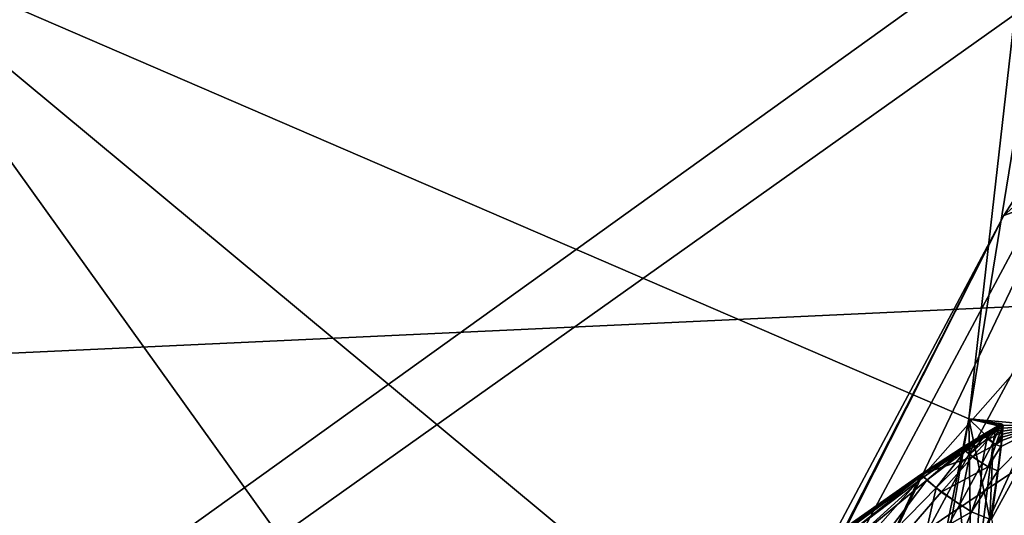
# Model space of a CAD drawing. Header units: metres. Extents: x 0 to 903, y -903 to 0.
# Tile 42 of 253: x 56 to 75, y -226 to -217. Entities that reach past the tile are written whole.
import ezdxf

# ---------------------------------------------------------------- set-up
doc = ezdxf.new("R2010")
doc.units = ezdxf.units.M

msp = doc.modelspace()

# ---------------------------------------------------------------- linework, layer by layer
at = {"layer": 'top'}
for points in [[(88.549675, -232.967972, 1606.117188), (91.522858, -157.766281, 1606.039307), (65.81794, -369.758789, 1606.712402)], [(78.757698, -264.370239, 1612.998047), (65.81794, -369.758789, 1606.712402), (91.522858, -157.766281, 1606.039307)], [(98.890182, -221.221985, 230.553024), (55.502007, -200.800125, 217.627411), (95.463303, -199.205536, 224.490891)], [(52.226067, -223.390884, 222.615555), (55.502007, -200.800125, 217.627411), (98.890182, -221.221985, 230.553024)], [(74.390381, -224.452255, 2025.841675), (77.030235, -201.253052, 2033.800049), (53.091984, -215.261292, 2033.126709)], [(77.030235, -201.253052, 2033.800049), (74.390381, -224.452255, 2025.841675), (78.148964, -201.337891, 2016.438721)], [(74.390381, -224.452255, 2025.841675), (75.800476, -224.578598, 2008.729614), (78.148964, -201.337891, 2016.438721)], [(80.63942, -213.506638, 887.43988), (82.904182, -213.123108, 932.987244), (69.975159, -236.880447, 932.550049)], [(69.975159, -236.880447, 932.550049), (82.904182, -213.123108, 932.987244), (70.440567, -238.402557, 955.232056)], [(82.904182, -213.123108, 932.987244), (83.489174, -214.545471, 955.69928), (70.440567, -238.402557, 955.232056)], [(68.198532, -236.636642, 887.077698), (78.19075, -215.701584, 841.859009), (80.63942, -213.506638, 887.43988)], [(68.198532, -236.636642, 887.077698), (80.63942, -213.506638, 887.43988), (69.975159, -236.880447, 932.550049)], [(70.440567, -238.402557, 955.232056), (83.489174, -214.545471, 955.69928), (70.70665, -240.725616, 977.855347)], [(83.489174, -214.545471, 955.69928), (83.461723, -217.11351, 978.352905), (70.70665, -240.725616, 977.855347)], [(53.091984, -215.261292, 2033.126709), (51.564125, -239.308899, 2023.590088), (69.641556, -238.349701, 2020.829956)], [(72.907059, -231.739731, 2023.114502), (74.390381, -224.452255, 2025.841675), (53.091984, -215.261292, 2033.126709)], [(72.907059, -231.739731, 2023.114502), (53.091984, -215.261292, 2033.126709), (69.641556, -238.349701, 2020.829956)], [(78.19075, -215.701584, 841.859009), (75.054581, -220.589874, 796.356384), (81.10614, -215.163177, 817.65332)], [(75.054581, -220.589874, 796.356384), (79.212952, -219.081879, 785.808716), (81.10614, -215.163177, 817.65332)], [(66.105843, -238.295258, 841.579407), (78.19075, -215.701584, 841.859009), (68.198532, -236.636642, 887.077698)], [(75.054581, -220.589874, 796.356384), (78.19075, -215.701584, 841.859009), (66.105843, -238.295258, 841.579407)], [(70.70665, -240.725616, 977.855347), (83.461723, -217.11351, 978.352905), (72.074631, -246.042374, 1022.901794)], [(83.461723, -217.11351, 978.352905), (84.765488, -221.957428, 1023.44635), (72.074631, -246.042374, 1022.901794)], [(75.054581, -220.589874, 796.356384), (71.188133, -228.169373, 751.055359), (79.212952, -219.081879, 785.808716)], [(71.188133, -228.169373, 751.055359), (77.016754, -224.261185, 754.165649), (79.212952, -219.081879, 785.808716)], [(77.016754, -224.261185, 754.165649), (74.511078, -230.676468, 722.772827), (82.257591, -220.450912, 754.338074)], [(74.511078, -230.676468, 722.772827), (80.294075, -226.585968, 722.844788), (82.257591, -220.450912, 754.338074)], [(71.188133, -228.169373, 751.055359), (75.054581, -220.589874, 796.356384), (63.443642, -242.390198, 796.162354)], [(63.443642, -242.390198, 796.162354), (75.054581, -220.589874, 796.356384), (66.105843, -238.295258, 841.579407)], [(51.557915, -239.314407, 226.902679), (98.890182, -221.221985, 230.553024), (103.940552, -242.650131, 237.516327)], [(51.557915, -239.314407, 226.902679), (52.226067, -223.390884, 222.615555), (98.890182, -221.221985, 230.553024)], [(72.074631, -246.042374, 1022.901794), (84.765488, -221.957428, 1023.44635), (72.740875, -253.992859, 1067.578003)], [(84.765488, -221.957428, 1023.44635), (85.054771, -229.898041, 1068.127686), (72.740875, -253.992859, 1067.578003)], [(74.837967, -237.404251, 1166.713623), (78.357643, -241.656525, 1166.713745), (77.534111, -222.123566, 1117.460449)], [(77.534111, -222.123566, 1117.460449), (76.069885, -230.443481, 1547.05249), (74.837967, -237.404251, 1166.713623)], [(76.816643, -277.97934, 1756.375854), (82.294296, -222.447708, 1803.761963), (67.869583, -335.662415, 1815.898315)], [(67.869583, -335.662415, 1815.898315), (82.294296, -222.447708, 1803.761963), (78.121002, -235.309311, 1854.074829)], [(77.016754, -224.261185, 754.165649), (71.188133, -228.169373, 751.055359), (74.511078, -230.676468, 722.772827)], [(72.907059, -231.739731, 2023.114502), (73.133659, -231.751495, 2020.420654), (74.390381, -224.452255, 2025.841675)], [(73.133659, -231.751495, 2020.420654), (74.440033, -228.183289, 2017.756714), (74.390381, -224.452255, 2025.841675)], [(74.390381, -224.452255, 2025.841675), (74.440033, -228.183289, 2017.756714), (74.787529, -226.352921, 2017.985352)], [(74.390381, -224.452255, 2025.841675), (74.787529, -226.352921, 2017.985352), (74.855255, -224.903564, 2017.873413)], [(74.855255, -224.903564, 2017.873413), (74.980888, -224.590851, 2017.759277), (74.390381, -224.452255, 2025.841675)], [(74.980888, -224.590851, 2017.759277), (75.012878, -224.546097, 2017.745605), (74.390381, -224.452255, 2025.841675)], [(74.390381, -224.452255, 2025.841675), (75.012878, -224.546097, 2017.745605), (75.018356, -224.555466, 2017.820801)], [(74.390381, -224.452255, 2025.841675), (75.03611, -224.567352, 2017.825195), (75.04586, -224.572083, 2017.827637)], [(75.03611, -224.567352, 2017.825195), (74.390381, -224.452255, 2025.841675), (75.018356, -224.555466, 2017.820801)], [(74.390381, -224.452255, 2025.841675), (75.04586, -224.572083, 2017.827637), (75.800476, -224.578598, 2008.729614)], [(74.261749, -224.99971, 2017.824341), (73.476555, -225.507477, 2017.873779), (74.981064, -224.596375, 2017.8396)], [(74.981064, -224.596375, 2017.8396), (73.476555, -225.507477, 2017.873779), (74.906487, -224.678345, 2017.876953)], [(74.659096, -224.75441, 2017.795044), (74.261749, -224.99971, 2017.824341), (74.981064, -224.596375, 2017.8396)], [(74.858902, -224.633926, 2017.779175), (74.659096, -224.75441, 2017.795044), (74.981064, -224.596375, 2017.8396)], [(74.858902, -224.633926, 2017.779175), (74.666245, -224.760635, 2017.792236), (74.659096, -224.75441, 2017.795044)], [(74.867195, -224.640549, 2017.77002), (74.666245, -224.760635, 2017.792236), (74.858902, -224.633926, 2017.779175)], [(74.867195, -224.640549, 2017.77002), (74.673531, -224.7677, 2017.801636), (74.666245, -224.760635, 2017.792236)], [(74.673531, -224.7677, 2017.801636), (74.867195, -224.640549, 2017.77002), (74.690987, -224.783722, 2017.82373)], [(74.867195, -224.640549, 2017.77002), (74.876213, -224.648575, 2017.777954), (74.690987, -224.783722, 2017.82373)], [(75.800476, -224.578598, 2008.729614), (74.818748, -226.358521, 2017.614502), (75.246567, -228.231186, 2008.449585)], [(74.818748, -226.358521, 2017.614502), (75.800476, -224.578598, 2008.729614), (74.947891, -225.438721, 2017.742554)], [(74.899559, -224.66748, 2017.793579), (74.980888, -224.590851, 2017.759277), (74.855255, -224.903564, 2017.873413)], [(75.012878, -224.546097, 2017.745605), (74.858902, -224.633926, 2017.779175), (75.018356, -224.555466, 2017.820801)], [(75.012878, -224.546097, 2017.745605), (74.964279, -224.577499, 2017.753784), (74.858902, -224.633926, 2017.779175)], [(75.018356, -224.555466, 2017.820801), (74.858902, -224.633926, 2017.779175), (74.981064, -224.596375, 2017.8396)], [(74.964279, -224.577499, 2017.753784), (74.867195, -224.640549, 2017.77002), (74.858902, -224.633926, 2017.779175)], [(74.876213, -224.648575, 2017.777954), (74.867195, -224.640549, 2017.77002), (74.964279, -224.577499, 2017.753784)], [(74.969032, -224.581467, 2017.754517), (74.876213, -224.648575, 2017.777954), (74.964279, -224.577499, 2017.753784)], [(74.899559, -224.66748, 2017.793579), (74.876213, -224.648575, 2017.777954), (74.969032, -224.581467, 2017.754517)], [(74.980888, -224.590851, 2017.759277), (74.899559, -224.66748, 2017.793579), (74.969032, -224.581467, 2017.754517)], [(74.906487, -224.678345, 2017.876953), (75.017876, -224.620575, 2017.841064), (74.981064, -224.596375, 2017.8396)], [(74.999565, -224.673813, 2017.856812), (75.017876, -224.620575, 2017.841064), (74.906487, -224.678345, 2017.876953)], [(75.800476, -224.578598, 2008.729614), (75.002907, -224.976791, 2017.794312), (74.947891, -225.438721, 2017.742554)], [(74.969032, -224.581467, 2017.754517), (74.964279, -224.577499, 2017.753784), (75.012878, -224.546097, 2017.745605)], [(74.980888, -224.590851, 2017.759277), (74.969032, -224.581467, 2017.754517), (75.012878, -224.546097, 2017.745605)], [(74.981064, -224.596375, 2017.8396), (75.03611, -224.567352, 2017.825195), (75.018356, -224.555466, 2017.820801)], [(75.017876, -224.620575, 2017.841064), (75.03611, -224.567352, 2017.825195), (74.981064, -224.596375, 2017.8396)], [(75.017876, -224.620575, 2017.841064), (74.999565, -224.673813, 2017.856812), (75.039581, -224.630127, 2017.824829)], [(75.039581, -224.630127, 2017.824829), (74.999565, -224.673813, 2017.856812), (75.033188, -224.688171, 2017.821899)], [(75.800476, -224.578598, 2008.729614), (75.015541, -224.861206, 2017.807129), (75.002907, -224.976791, 2017.794312)], [(75.02169, -224.803406, 2017.813599), (75.015541, -224.861206, 2017.807129), (75.800476, -224.578598, 2008.729614)], [(75.03611, -224.567352, 2017.825195), (75.017876, -224.620575, 2017.841064), (75.04586, -224.572083, 2017.827637)], [(75.04586, -224.572083, 2017.827637), (75.017876, -224.620575, 2017.841064), (75.039581, -224.630127, 2017.824829)], [(75.027725, -224.74559, 2017.819946), (75.02169, -224.803406, 2017.813599), (75.800476, -224.578598, 2008.729614)], [(75.033188, -224.688171, 2017.821899), (75.027672, -224.745728, 2017.819458), (75.039574, -224.629944, 2017.830811)], [(75.039574, -224.629944, 2017.830811), (75.027672, -224.745728, 2017.819458), (75.033653, -224.68779, 2017.825928)], [(75.033653, -224.687759, 2017.826294), (75.027725, -224.74559, 2017.819946), (75.800476, -224.578598, 2008.729614)], [(75.039581, -224.630127, 2017.824829), (75.033188, -224.688171, 2017.821899), (75.039574, -224.629944, 2017.830811)], [(75.039474, -224.629929, 2017.832397), (75.033653, -224.68779, 2017.825928), (75.033646, -224.687775, 2017.826294)], [(75.033653, -224.687759, 2017.826294), (75.039459, -224.629929, 2017.832642), (75.033646, -224.687775, 2017.826294)], [(75.039459, -224.629929, 2017.832642), (75.039474, -224.629929, 2017.832397), (75.033646, -224.687775, 2017.826294)], [(75.033653, -224.687759, 2017.826294), (75.800476, -224.578598, 2008.729614), (75.039459, -224.629929, 2017.832642)], [(75.039505, -224.629929, 2017.831909), (75.033653, -224.68779, 2017.825928), (75.039474, -224.629929, 2017.832397)], [(75.039505, -224.629929, 2017.831909), (75.039574, -224.629944, 2017.830811), (75.033653, -224.68779, 2017.825928)], [(75.800476, -224.578598, 2008.729614), (75.04586, -224.572083, 2017.827637), (75.039459, -224.629929, 2017.832642)], [(75.039459, -224.629929, 2017.832642), (75.04586, -224.572083, 2017.827637), (75.039474, -224.629929, 2017.832397)], [(75.04586, -224.572083, 2017.827637), (75.039505, -224.629929, 2017.831909), (75.039474, -224.629929, 2017.832397)], [(75.039574, -224.629944, 2017.830811), (75.039505, -224.629929, 2017.831909), (75.04586, -224.572083, 2017.827637)], [(75.039581, -224.630127, 2017.824829), (75.039574, -224.629944, 2017.830811), (75.04586, -224.572083, 2017.827637)], [(73.476555, -225.507477, 2017.873779), (74.757324, -224.84288, 2017.950317), (74.906487, -224.678345, 2017.876953)], [(74.268074, -225.005615, 2017.82666), (74.261749, -224.99971, 2017.824341), (74.659096, -224.75441, 2017.795044)], [(74.666245, -224.760635, 2017.792236), (74.268074, -225.005615, 2017.82666), (74.659096, -224.75441, 2017.795044)], [(74.666245, -224.760635, 2017.792236), (74.274307, -225.01207, 2017.837402), (74.268074, -225.005615, 2017.82666)], [(74.2882, -225.026047, 2017.862061), (74.274307, -225.01207, 2017.837402), (74.666245, -224.760635, 2017.792236)], [(74.673531, -224.7677, 2017.801636), (74.2882, -225.026047, 2017.862061), (74.666245, -224.760635, 2017.792236)], [(74.322166, -225.057709, 2017.911865), (74.2882, -225.026047, 2017.862061), (74.673531, -224.7677, 2017.801636)], [(74.690987, -224.783722, 2017.82373), (74.322166, -225.057709, 2017.911865), (74.673531, -224.7677, 2017.801636)], [(74.412689, -225.132309, 2017.991455), (74.322166, -225.057709, 2017.911865), (74.690987, -224.783722, 2017.82373)], [(74.737061, -224.821457, 2017.861084), (74.412689, -225.132309, 2017.991455), (74.690987, -224.783722, 2017.82373)], [(74.645721, -225.294571, 2018.021973), (74.412689, -225.132309, 2017.991455), (74.737061, -224.821457, 2017.861084)], [(74.855255, -224.903564, 2017.873413), (74.645721, -225.294571, 2018.021973), (74.737061, -224.821457, 2017.861084)], [(74.690987, -224.783722, 2017.82373), (74.876213, -224.648575, 2017.777954), (74.737061, -224.821457, 2017.861084)], [(74.876213, -224.648575, 2017.777954), (74.899559, -224.66748, 2017.793579), (74.737061, -224.821457, 2017.861084)], [(74.737061, -224.821457, 2017.861084), (74.899559, -224.66748, 2017.793579), (74.855255, -224.903564, 2017.873413)], [(74.906487, -224.678345, 2017.876953), (74.757324, -224.84288, 2017.950317), (74.981194, -224.727051, 2017.872559)], [(74.757324, -224.84288, 2017.950317), (74.907013, -224.940063, 2017.934448), (74.981194, -224.727051, 2017.872559)], [(74.981194, -224.727051, 2017.872559), (74.999565, -224.673813, 2017.856812), (74.906487, -224.678345, 2017.876953)], [(74.981194, -224.727051, 2017.872559), (74.907013, -224.940063, 2017.934448), (75.026688, -224.746216, 2017.819092)], [(74.907013, -224.940063, 2017.934448), (75.020073, -224.804245, 2017.816162), (75.026688, -224.746216, 2017.819092)], [(75.013351, -224.862259, 2017.813232), (75.020073, -224.804245, 2017.816162), (74.907013, -224.940063, 2017.934448)], [(74.999565, -224.673813, 2017.856812), (74.981194, -224.727051, 2017.872559), (75.033188, -224.688171, 2017.821899)], [(75.033188, -224.688171, 2017.821899), (74.981194, -224.727051, 2017.872559), (75.026688, -224.746216, 2017.819092)], [(75.020073, -224.804245, 2017.816162), (75.013351, -224.862259, 2017.813232), (75.021545, -224.803604, 2017.813721)], [(75.013351, -224.862259, 2017.813232), (75.01532, -224.861465, 2017.807983), (75.021545, -224.803604, 2017.813721)], [(75.021545, -224.803604, 2017.813721), (75.01532, -224.861465, 2017.807983), (75.021614, -224.803497, 2017.813843)], [(75.01532, -224.861465, 2017.807983), (75.015427, -224.861343, 2017.807739), (75.021614, -224.803497, 2017.813843)], [(75.021614, -224.803497, 2017.813843), (75.015427, -224.861343, 2017.807739), (75.021645, -224.803452, 2017.813843)], [(75.015427, -224.861343, 2017.807739), (75.01548, -224.861267, 2017.807617), (75.021645, -224.803452, 2017.813843)], [(75.021645, -224.803452, 2017.813843), (75.01548, -224.861267, 2017.807617), (75.02169, -224.803406, 2017.813599)], [(75.01548, -224.861267, 2017.807617), (75.015541, -224.861206, 2017.807129), (75.02169, -224.803406, 2017.813599)], [(75.026688, -224.746216, 2017.819092), (75.020073, -224.804245, 2017.816162), (75.027672, -224.745728, 2017.819458)], [(75.020073, -224.804245, 2017.816162), (75.021545, -224.803604, 2017.813721), (75.027672, -224.745728, 2017.819458)], [(75.027672, -224.745728, 2017.819458), (75.021545, -224.803604, 2017.813721), (75.027687, -224.745651, 2017.819946)], [(75.021545, -224.803604, 2017.813721), (75.021614, -224.803497, 2017.813843), (75.027687, -224.745651, 2017.819946)], [(75.027687, -224.745651, 2017.819946), (75.021614, -224.803497, 2017.813843), (75.027702, -224.745621, 2017.820068)], [(75.021614, -224.803497, 2017.813843), (75.021645, -224.803452, 2017.813843), (75.027702, -224.745621, 2017.820068)], [(75.027702, -224.745621, 2017.820068), (75.021645, -224.803452, 2017.813843), (75.027725, -224.74559, 2017.819946)], [(75.021645, -224.803452, 2017.813843), (75.02169, -224.803406, 2017.813599), (75.027725, -224.74559, 2017.819946)], [(75.033188, -224.688171, 2017.821899), (75.026688, -224.746216, 2017.819092), (75.027672, -224.745728, 2017.819458)], [(75.027672, -224.745728, 2017.819458), (75.027687, -224.745651, 2017.819946), (75.033653, -224.68779, 2017.825928)], [(75.033653, -224.68779, 2017.825928), (75.027687, -224.745651, 2017.819946), (75.033646, -224.687775, 2017.826294)], [(75.027687, -224.745651, 2017.819946), (75.027702, -224.745621, 2017.820068), (75.033646, -224.687775, 2017.826294)], [(75.033646, -224.687775, 2017.826294), (75.027702, -224.745621, 2017.820068), (75.033653, -224.687759, 2017.826294)], [(75.027702, -224.745621, 2017.820068), (75.027725, -224.74559, 2017.819946), (75.033653, -224.687759, 2017.826294)], [(73.476555, -225.507477, 2017.873779), (74.459076, -225.174408, 2018.092163), (74.757324, -224.84288, 2017.950317)], [(73.482193, -225.513016, 2017.879761), (73.476555, -225.507477, 2017.873779), (74.261749, -224.99971, 2017.824341)], [(73.487717, -225.518982, 2017.891479), (73.482193, -225.513016, 2017.879761), (74.261749, -224.99971, 2017.824341)], [(74.268074, -225.005615, 2017.82666), (73.487717, -225.518982, 2017.891479), (74.261749, -224.99971, 2017.824341)], [(74.268074, -225.005615, 2017.82666), (73.499428, -225.53154, 2017.917236), (73.487717, -225.518982, 2017.891479)], [(74.274307, -225.01207, 2017.837402), (73.499428, -225.53154, 2017.917236), (74.268074, -225.005615, 2017.82666)], [(73.525932, -225.558731, 2017.970825), (73.499428, -225.53154, 2017.917236), (74.274307, -225.01207, 2017.837402)], [(74.2882, -225.026047, 2017.862061), (73.525932, -225.558731, 2017.970825), (74.274307, -225.01207, 2017.837402)], [(74.792824, -226.351898, 2017.918579), (74.44194, -228.199982, 2017.505859), (74.855255, -224.903564, 2017.873413)], [(74.44194, -228.199982, 2017.505859), (74.645721, -225.294571, 2018.021973), (74.855255, -224.903564, 2017.873413)], [(74.459076, -225.174408, 2018.092163), (74.907013, -224.940063, 2017.934448), (74.757324, -224.84288, 2017.950317)], [(74.907013, -224.940063, 2017.934448), (74.459076, -225.174408, 2018.092163), (74.755432, -225.366409, 2018.053833)], [(74.999573, -224.978271, 2017.807251), (74.907013, -224.940063, 2017.934448), (74.755432, -225.366409, 2018.053833)], [(74.999573, -224.978271, 2017.807251), (74.755432, -225.366409, 2018.053833), (74.940063, -225.441833, 2017.782471)], [(74.787529, -226.352921, 2017.985352), (74.78933, -226.351715, 2017.96228), (74.855255, -224.903564, 2017.873413)], [(74.855255, -224.903564, 2017.873413), (74.78933, -226.351715, 2017.96228), (74.792824, -226.351898, 2017.918579)], [(74.999573, -224.978271, 2017.807251), (75.013351, -224.862259, 2017.813232), (74.907013, -224.940063, 2017.934448)], [(75.002518, -224.977173, 2017.796509), (74.999573, -224.978271, 2017.807251), (74.940063, -225.441833, 2017.782471)], [(75.002518, -224.977173, 2017.796509), (74.940063, -225.441833, 2017.782471), (74.946846, -225.439575, 2017.75)], [(75.002716, -224.97699, 2017.795654), (75.002518, -224.977173, 2017.796509), (74.946846, -225.439575, 2017.75)], [(74.946846, -225.439575, 2017.75), (74.947891, -225.438721, 2017.742554), (75.002716, -224.97699, 2017.795654)], [(74.947891, -225.438721, 2017.742554), (75.002907, -224.976791, 2017.794312), (75.002716, -224.97699, 2017.795654)], [(75.002518, -224.977173, 2017.796509), (75.01532, -224.861465, 2017.807983), (74.999573, -224.978271, 2017.807251)], [(75.01532, -224.861465, 2017.807983), (75.013351, -224.862259, 2017.813232), (74.999573, -224.978271, 2017.807251)], [(75.002716, -224.97699, 2017.795654), (75.015427, -224.861343, 2017.807739), (75.002518, -224.977173, 2017.796509)], [(75.015427, -224.861343, 2017.807739), (75.01532, -224.861465, 2017.807983), (75.002518, -224.977173, 2017.796509)], [(75.002907, -224.976791, 2017.794312), (75.01548, -224.861267, 2017.807617), (75.002716, -224.97699, 2017.795654)], [(75.01548, -224.861267, 2017.807617), (75.015427, -224.861343, 2017.807739), (75.002716, -224.97699, 2017.795654)], [(75.015541, -224.861206, 2017.807129), (75.01548, -224.861267, 2017.807617), (75.002907, -224.976791, 2017.794312)], [(73.863106, -225.846786, 2018.356445), (74.459076, -225.174408, 2018.092163), (73.476555, -225.507477, 2017.873779)], [(73.591431, -225.62027, 2018.073486), (73.525932, -225.558731, 2017.970825), (74.2882, -225.026047, 2017.862061)], [(74.322166, -225.057709, 2017.911865), (73.591431, -225.62027, 2018.073486), (74.2882, -225.026047, 2017.862061)], [(73.76683, -225.765213, 2018.234009), (73.591431, -225.62027, 2018.073486), (74.322166, -225.057709, 2017.911865)], [(74.412689, -225.132309, 2017.991455), (73.76683, -225.765213, 2018.234009), (74.322166, -225.057709, 2017.911865)], [(74.219139, -226.080536, 2018.299072), (73.76683, -225.765213, 2018.234009), (74.412689, -225.132309, 2017.991455)], [(74.459076, -225.174408, 2018.092163), (73.863106, -225.846786, 2018.356445), (74.755432, -225.366409, 2018.053833)], [(74.645721, -225.294571, 2018.021973), (74.219139, -226.080536, 2018.299072), (74.412689, -225.132309, 2017.991455)], [(73.863106, -225.846786, 2018.356445), (74.439552, -226.219879, 2018.275024), (74.755432, -225.366409, 2018.053833)], [(74.219139, -226.080536, 2018.299072), (74.645721, -225.294571, 2018.021973), (74.44194, -228.199982, 2017.505859)], [(74.755432, -225.366409, 2018.053833), (74.439552, -226.219879, 2018.275024), (74.940063, -225.441833, 2017.782471)], [(73.476555, -225.507477, 2017.873779), (71.949623, -226.591827, 2017.93811), (71.947113, -226.589462, 2017.935303)], [(72.675652, -227.226227, 2018.805664), (73.476555, -225.507477, 2017.873779), (71.947113, -226.589462, 2017.935303)], [(71.952049, -226.594437, 2017.943359), (71.949623, -226.591827, 2017.93811), (73.476555, -225.507477, 2017.873779)], [(71.956932, -226.599854, 2017.955322), (71.952049, -226.594437, 2017.943359), (73.476555, -225.507477, 2017.873779)], [(71.956932, -226.599854, 2017.955322), (73.476555, -225.507477, 2017.873779), (73.482193, -225.513016, 2017.879761)], [(71.967003, -226.611084, 2017.980957), (71.956932, -226.599854, 2017.955322), (73.482193, -225.513016, 2017.879761)], [(73.487717, -225.518982, 2017.891479), (71.967003, -226.611084, 2017.980957), (73.482193, -225.513016, 2017.879761)], [(73.487717, -225.518982, 2017.891479), (71.988602, -226.634674, 2018.034058), (71.967003, -226.611084, 2017.980957)], [(73.499428, -225.53154, 2017.917236), (71.988602, -226.634674, 2018.034058), (73.487717, -225.518982, 2017.891479)], [(71.988602, -226.634674, 2018.034058), (73.499428, -225.53154, 2017.917236), (72.037903, -226.685715, 2018.140015)], [(73.499428, -225.53154, 2017.917236), (73.525932, -225.558731, 2017.970825), (72.037903, -226.685715, 2018.140015)], [(72.037903, -226.685715, 2018.140015), (73.525932, -225.558731, 2017.970825), (72.160355, -226.801239, 2018.338379)], [(73.525932, -225.558731, 2017.970825), (73.591431, -225.62027, 2018.073486), (72.160355, -226.801239, 2018.338379)], [(72.675652, -227.226227, 2018.805664), (73.863106, -225.846786, 2018.356445), (73.476555, -225.507477, 2017.873779)], [(74.439552, -226.219879, 2018.275024), (74.800003, -226.366364, 2017.728516), (74.940063, -225.441833, 2017.782471)], [(74.940063, -225.441833, 2017.782471), (74.800003, -226.366364, 2017.728516), (74.946846, -225.439575, 2017.75)], [(74.800003, -226.366364, 2017.728516), (74.814117, -226.361862, 2017.654297), (74.946846, -225.439575, 2017.75)], [(74.946846, -225.439575, 2017.75), (74.814117, -226.361862, 2017.654297), (74.947891, -225.438721, 2017.742554)], [(74.814117, -226.361862, 2017.654297), (74.816414, -226.360123, 2017.636841), (74.947891, -225.438721, 2017.742554)], [(74.947891, -225.438721, 2017.742554), (74.816414, -226.360123, 2017.636841), (74.818748, -226.358521, 2017.614502)], [(72.160355, -226.801239, 2018.338379), (73.591431, -225.62027, 2018.073486), (72.489128, -227.073334, 2018.644897)], [(73.591431, -225.62027, 2018.073486), (73.76683, -225.765213, 2018.234009), (72.489128, -227.073334, 2018.644897)], [(72.489128, -227.073334, 2018.644897), (73.76683, -225.765213, 2018.234009), (73.337685, -227.665237, 2018.772583)], [(73.76683, -225.765213, 2018.234009), (74.219139, -226.080536, 2018.299072), (73.337685, -227.665237, 2018.772583)], [(74.439552, -226.219879, 2018.275024), (73.863106, -225.846786, 2018.356445), (72.675652, -227.226227, 2018.805664)], [(73.337685, -227.665237, 2018.772583), (74.219139, -226.080536, 2018.299072), (74.44194, -228.199982, 2017.505859)], [(73.758247, -227.926544, 2018.646606), (74.439552, -226.219879, 2018.275024), (72.675652, -227.226227, 2018.805664)], [(74.800003, -226.366364, 2017.728516), (74.439552, -226.219879, 2018.275024), (73.758247, -227.926544, 2018.646606)]]:
    msp.add_3dface(points, dxfattribs=at)
at = {"layer": 'top0123413'}
for points in [[(15.461334, -20.418251, 163.059708), (52.338036, -233.040329, 163.059708), (56.382381, -203.521179, 163.059708)], [(599.026855, -599.023621, 106.499786), (74.938576, -244.304413, 117.34655), (244.305359, -74.93528, 117.346581)], [(74.938576, -244.304413, 117.34655), (75.496498, -229.329498, 117.524498), (244.305359, -74.93528, 117.346581)], [(54.689827, -203.153397, 160.059708), (77.538223, -213.604507, 117.693382), (50.608929, -232.939377, 160.059708)], [(56.382381, -203.521179, 163.059708), (52.338036, -233.040329, 163.059708), (79.254448, -213.927536, 120.668671)], [(77.538223, -213.604507, 117.693382), (75.496498, -229.329498, 117.524498), (50.608929, -232.939377, 160.059708)], [(79.254448, -213.927536, 120.668671), (52.338036, -233.040329, 163.059708), (77.234871, -229.483627, 120.501595)]]:
    msp.add_3dface(points, dxfattribs=at)
at = {"layer": 'top0123428'}
for points in [[(78.015923, -220.994843, 1327.976929), (74.977219, -238.008759, 1341.697632), (78.270615, -219.432037, 1335.36792)], [(74.977219, -238.008759, 1341.697632), (75.479698, -235.062836, 1347.703125), (78.270615, -219.432037, 1335.36792)], [(75.075691, -237.892242, 1314.091797), (74.569321, -240.543274, 1327.88208), (78.015923, -220.994843, 1327.976929)], [(78.015923, -220.994843, 1327.976929), (74.569321, -240.543274, 1327.88208), (74.977219, -238.008759, 1341.697632)]]:
    msp.add_3dface(points, dxfattribs=at)
at = {"layer": 'top0123429'}
for points in [[(77.659195, -221.416901, 1427.975464), (74.620491, -238.430817, 1441.696045), (77.913895, -219.854095, 1435.366333)], [(74.620491, -238.430817, 1441.696045), (75.122971, -235.484894, 1447.701538), (77.913895, -219.854095, 1435.366333)], [(75.264198, -235.31781, 1408.113647), (74.718964, -238.314316, 1414.090332), (77.966568, -219.791779, 1420.599854)], [(77.966568, -219.791779, 1420.599854), (74.718964, -238.314316, 1414.090332), (77.659195, -221.416901, 1427.975464)], [(74.718964, -238.314316, 1414.090332), (74.212593, -240.965332, 1427.880615), (77.659195, -221.416901, 1427.975464)], [(77.659195, -221.416901, 1427.975464), (74.212593, -240.965332, 1427.880615), (74.620491, -238.430817, 1441.696045)]]:
    msp.add_3dface(points, dxfattribs=at)

doc.saveas('drawing.dxf')
